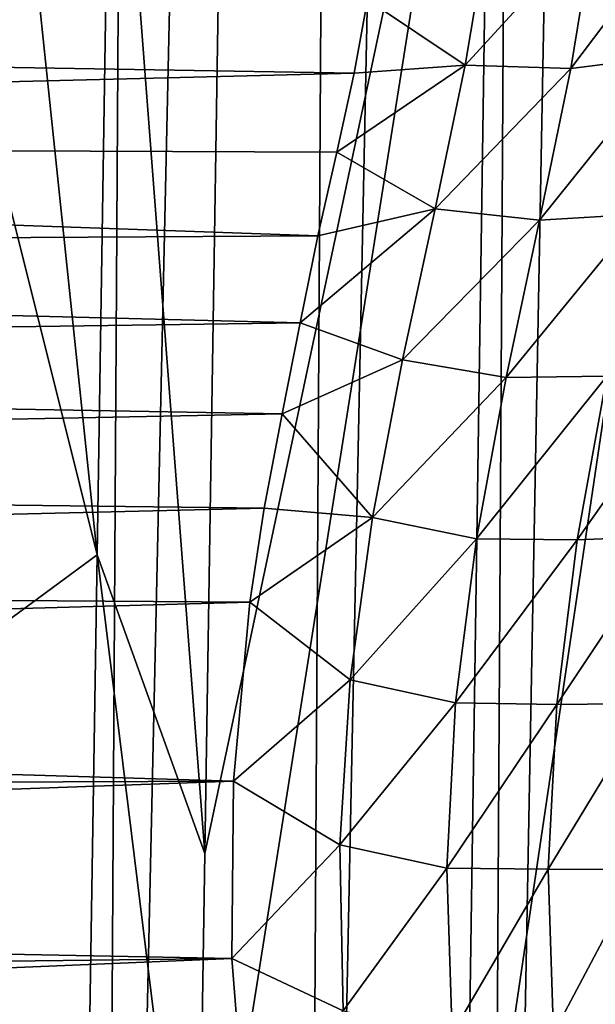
# Model space of a CAD drawing. Header units: metres. Extents: x -22 to 22, y 0 to 204.
# Tile 134 of 256: x 12.29 to 13.64, y 14.34 to 16.66. Entities that reach past the tile are written whole.
import ezdxf

# ---------------------------------------------------------------- set-up
doc = ezdxf.new("R2010")
doc.units = ezdxf.units.M
doc.layers.add('solid_002_SW0002', color=7, linetype='CONTINUOUS')
doc.layers.add('solid_002_SW0002_01', color=7, linetype='CONTINUOUS')

msp = doc.modelspace()

# ---------------------------------------------------------------- linework, layer by layer
at = {"layer": 'solid_002_SW0002'}
msp.add_3dface([(15.431576, 33.648762, 223.952362), (-15.431306, 33.548271, 223.951843), (-15.319921, 9.159238, 223.824142)], dxfattribs=at)
at = {"layer": 'solid_002_SW0002_01'}
for points in [[(11.954049, 9.168004, 221.877869), (12.137708, 38.75478, 221.880173), (12.65201, 38.744743, 221.614532)], [(12.472541, 9.164435, 221.606873), (11.954049, 9.168004, 221.877869), (12.65201, 38.744743, 221.614532)], [(12.472541, 9.164435, 221.606873), (12.65201, 38.744743, 221.614532), (13.127935, 38.735447, 221.285065)], [(12.951494, 9.161124, 221.27092), (12.472541, 9.164435, 221.606873), (13.127935, 38.735447, 221.285065)], [(12.951494, 9.161124, 221.27092), (13.127935, 38.735447, 221.285065), (13.557646, 38.727081, 220.897217)], [(13.382815, 9.158125, 220.875656), (12.951494, 9.161124, 221.27092), (13.557646, 38.727081, 220.897217)], [(13.382815, 9.158125, 220.875656), (13.557646, 38.727081, 220.897217), (13.934012, 38.719753, 220.457413)], [(13.759212, 9.15549, 220.427765), (13.382815, 9.158125, 220.875656), (13.934012, 38.719753, 220.457413)], [(15.431576, 33.648762, 223.952362), (-15.319921, 9.159238, 223.824142), (15.31992, 9.159238, 223.824142)], [(13.40102, 17.895788, 206.049728), (13.336439, 13.514624, 206.155151), (12.703792, 13.488787, 205.791733)], [(12.722656, 14.694042, 205.746109), (13.40102, 17.895788, 206.049728), (12.703792, 13.488787, 205.791733)], [(12.722656, 14.694042, 205.746109), (12.772055, 17.859602, 205.665604), (13.40102, 17.895788, 206.049728)], [(13.985415, 17.896948, 206.501343), (13.925558, 13.516076, 206.588531), (13.336439, 13.514624, 206.155151)], [(13.40102, 17.895788, 206.049728), (13.985415, 17.896948, 206.501343), (13.336439, 13.514624, 206.155151)], [(12.502475, 17.570368, 205.532761), (12.772055, 17.859602, 205.665604), (12.722656, 14.694042, 205.746109)], [(12.228065, 16.357458, 205.434052), (12.241972, 17.56679, 205.402939), (12.46825, 15.398987, 205.58873)], [(12.241972, 17.56679, 205.402939), (12.502475, 17.570368, 205.532761), (12.46825, 15.398987, 205.58873)], [(12.46825, 15.398987, 205.58873), (12.502475, 17.570368, 205.532761), (12.722656, 14.694042, 205.746109)], [(13.586844, 16.548059, 217.221115), (13.824524, 16.577467, 217.324036), (13.881405, 16.938177, 217.085373)], [(13.642682, 16.889763, 216.992554), (13.586844, 16.548059, 217.221115), (13.881405, 16.938177, 217.085373)], [(13.106531, 16.710712, 217.027664), (7.286258, 16.8999, 217.081055), (6.941354, 16.639544, 217.265015)], [(13.337539, 16.555382, 217.146225), (13.586844, 16.548059, 217.221115), (13.642682, 16.889763, 216.992554)], [(13.390532, 16.874283, 216.928711), (13.337539, 16.555382, 217.146225), (13.642682, 16.889763, 216.992554)], [(13.390532, 16.874283, 216.928711), (13.106531, 16.710712, 217.027664), (13.337539, 16.555382, 217.146225)], [(13.075495, 16.537155, 217.13916), (13.106531, 16.710712, 217.027664), (6.941354, 16.639544, 217.265015)], [(13.337539, 16.555382, 217.146225), (13.106531, 16.710712, 217.027664), (13.075495, 16.537155, 217.13916)], [(13.075495, 16.537155, 217.13916), (6.941354, 16.639544, 217.265015), (6.627934, 16.376482, 217.419846)], [(13.337539, 16.555382, 217.146225), (13.075495, 16.537155, 217.13916), (13.034567, 16.350361, 217.244781)], [(13.337539, 16.555382, 217.146225), (13.034567, 16.350361, 217.244781), (13.266161, 16.216232, 217.329178)], [(13.337539, 16.555382, 217.146225), (13.266161, 16.216232, 217.329178), (13.586844, 16.548059, 217.221115)], [(13.512826, 16.189566, 217.408325), (13.749859, 16.203526, 217.515884), (13.824524, 16.577467, 217.324036)], [(13.586844, 16.548059, 217.221115), (13.512826, 16.189566, 217.408325), (13.824524, 16.577467, 217.324036)], [(13.034567, 16.350361, 217.244781), (13.075495, 16.537155, 217.13916), (6.627934, 16.376482, 217.419846)], [(13.266161, 16.216232, 217.329178), (13.512826, 16.189566, 217.408325), (13.586844, 16.548059, 217.221115)], [(12.989645, 16.152781, 217.341583), (6.627934, 16.376482, 217.419846), (6.345064, 16.113857, 217.547485)], [(12.989645, 16.152781, 217.341583), (13.034567, 16.350361, 217.244781), (6.627934, 16.376482, 217.419846)], [(12.09907, 15.127916, 205.421082), (12.228065, 16.357458, 205.434052), (12.46825, 15.398987, 205.58873)], [(13.266161, 16.216232, 217.329178), (13.034567, 16.350361, 217.244781), (12.989645, 16.152781, 217.341583)], [(13.266161, 16.216232, 217.329178), (12.989645, 16.152781, 217.341583), (12.947265, 15.947558, 217.427078)], [(13.266161, 16.216232, 217.329178), (12.947265, 15.947558, 217.427078), (13.188869, 15.85955, 217.4758)], [(13.266161, 16.216232, 217.329178), (13.188869, 15.85955, 217.4758), (13.512826, 16.189566, 217.408325)], [(13.188869, 15.85955, 217.4758), (13.434217, 15.81817, 217.553879), (13.512826, 16.189566, 217.408325)], [(13.434217, 15.81817, 217.553879), (13.671354, 15.821232, 217.662064), (13.749859, 16.203526, 217.515884)], [(13.512826, 16.189566, 217.408325), (13.434217, 15.81817, 217.553879), (13.749859, 16.203526, 217.515884)], [(12.947265, 15.947558, 217.427078), (12.989645, 16.152781, 217.341583), (6.345064, 16.113857, 217.547485)], [(12.947265, 15.947558, 217.427078), (6.345064, 16.113857, 217.547485), (6.089749, 15.852282, 217.650772)], [(12.904717, 15.73229, 217.501572), (12.947265, 15.947558, 217.427078), (6.089749, 15.852282, 217.650772)], [(13.188869, 15.85955, 217.4758), (12.947265, 15.947558, 217.427078), (12.904717, 15.73229, 217.501572)], [(13.188869, 15.85955, 217.4758), (12.904717, 15.73229, 217.501572), (13.118119, 15.487912, 217.584396)], [(13.188869, 15.85955, 217.4758), (13.118119, 15.487912, 217.584396), (13.434217, 15.81817, 217.553879)], [(12.904717, 15.73229, 217.501572), (6.089749, 15.852282, 217.650772), (5.862079, 15.59354, 217.731491)], [(13.602033, 15.434468, 217.764267), (13.818614, 15.44307, 217.909073), (13.88723, 15.840284, 217.806931)], [(13.671354, 15.821232, 217.662064), (13.602033, 15.434468, 217.764267), (13.88723, 15.840284, 217.806931)], [(13.118119, 15.487912, 217.584396), (13.364116, 15.43719, 217.657791), (13.434217, 15.81817, 217.553879)], [(13.364116, 15.43719, 217.657791), (13.602033, 15.434468, 217.764267), (13.671354, 15.821232, 217.662064)], [(13.434217, 15.81817, 217.553879), (13.364116, 15.43719, 217.657791), (13.671354, 15.821232, 217.662064)], [(12.862954, 15.509769, 217.563248), (12.904717, 15.73229, 217.501572), (5.862079, 15.59354, 217.731491)], [(13.118119, 15.487912, 217.584396), (12.904717, 15.73229, 217.501572), (12.862954, 15.509769, 217.563248)], [(12.862954, 15.509769, 217.563248), (5.862079, 15.59354, 217.731491), (5.661208, 15.337448, 217.791718)], [(12.828407, 15.287737, 217.609909), (12.862954, 15.509769, 217.563248), (5.661208, 15.337448, 217.791718)], [(13.118119, 15.487912, 217.584396), (12.862954, 15.509769, 217.563248), (12.828407, 15.287737, 217.609909)], [(13.118119, 15.487912, 217.584396), (12.828407, 15.287737, 217.609909), (13.065802, 15.104562, 217.653091)], [(13.118119, 15.487912, 217.584396), (13.065802, 15.104562, 217.653091), (13.364116, 15.43719, 217.657791)], [(13.553334, 15.046078, 217.824341), (13.770779, 15.048348, 217.968063), (13.818614, 15.44307, 217.909073)], [(13.602033, 15.434468, 217.764267), (13.553334, 15.046078, 217.824341), (13.818614, 15.44307, 217.909073)], [(13.065802, 15.104562, 217.653091), (13.314465, 15.049778, 217.720078), (13.364116, 15.43719, 217.657791)], [(13.364116, 15.43719, 217.657791), (13.314465, 15.049778, 217.720078), (13.602033, 15.434468, 217.764267)], [(13.314465, 15.049778, 217.720078), (13.553334, 15.046078, 217.824341), (13.602033, 15.434468, 217.764267)], [(12.09907, 15.127916, 205.421082), (12.46825, 15.398987, 205.58873), (12.434635, 13.272949, 205.670441)], [(12.434635, 13.272949, 205.670441), (12.46825, 15.398987, 205.58873), (12.703792, 13.488787, 205.791733)], [(12.46825, 15.398987, 205.58873), (12.722656, 14.694042, 205.746109), (12.703792, 13.488787, 205.791733)], [(12.828407, 15.287737, 217.609909), (5.661208, 15.337448, 217.791718), (5.488754, 15.084814, 217.832794)], [(12.789964, 14.865008, 217.659348), (12.828407, 15.287737, 217.609909), (5.488754, 15.084814, 217.832794)], [(13.065802, 15.104562, 217.653091), (12.828407, 15.287737, 217.609909), (12.789964, 14.865008, 217.659348)], [(11.851093, 13.886826, 205.362457), (12.09907, 15.127916, 205.421082), (12.434635, 13.272949, 205.670441)], [(13.065802, 15.104562, 217.653091), (12.789964, 14.865008, 217.659348), (13.041297, 14.714147, 217.680267)], [(13.065802, 15.104562, 217.653091), (13.041297, 14.714147, 217.680267), (13.314465, 15.049778, 217.720078)], [(12.789964, 14.865008, 217.659348), (5.488754, 15.084814, 217.832794), (5.345315, 14.835557, 217.856033)], [(13.041297, 14.714147, 217.680267), (13.294086, 14.659092, 217.740845), (13.314465, 15.049778, 217.720078)], [(13.314465, 15.049778, 217.720078), (13.294086, 14.659092, 217.740845), (13.553334, 15.046078, 217.824341)], [(13.294086, 14.659092, 217.740845), (13.53346, 14.657461, 217.844009), (13.553334, 15.046078, 217.824341)], [(13.53346, 14.657461, 217.844009), (13.75136, 14.656022, 217.987061), (13.770779, 15.048348, 217.968063)], [(13.553334, 15.046078, 217.824341), (13.53346, 14.657461, 217.844009), (13.770779, 15.048348, 217.968063)], [(12.789964, 14.865008, 217.659348), (5.345315, 14.835557, 217.856033), (5.234831, 14.591885, 217.86232)], [(12.785872, 14.445898, 217.658936), (12.789964, 14.865008, 217.659348), (5.234831, 14.591885, 217.86232)], [(13.041297, 14.714147, 217.680267), (12.789964, 14.865008, 217.659348), (12.785872, 14.445898, 217.658936)], [(13.041297, 14.714147, 217.680267), (12.785872, 14.445898, 217.658936), (13.049232, 14.322617, 217.664948)], [(13.041297, 14.714147, 217.680267), (13.049232, 14.322617, 217.664948), (13.294086, 14.659092, 217.740845)], [(13.049232, 14.322617, 217.664948), (13.306561, 14.268248, 217.720032), (13.294086, 14.659092, 217.740845)], [(13.294086, 14.659092, 217.740845), (13.306561, 14.268248, 217.720032), (13.53346, 14.657461, 217.844009)], [(13.306561, 14.268248, 217.720032), (13.545627, 14.268791, 217.823914), (13.53346, 14.657461, 217.844009)], [(13.53346, 14.657461, 217.844009), (13.545627, 14.268791, 217.823914), (13.75136, 14.656022, 217.987061)], [(13.545627, 14.268791, 217.823914), (13.763248, 14.263735, 217.9673), (13.75136, 14.656022, 217.987061)], [(12.785872, 14.445898, 217.658936), (5.234831, 14.591885, 217.86232), (5.158511, 14.355242, 217.85289)], [(12.785872, 14.445898, 217.658936), (5.158511, 14.355242, 217.85289), (5.118483, 14.125289, 217.828812)], [(12.819774, 14.018957, 217.607788), (12.785872, 14.445898, 217.658936), (5.118483, 14.125289, 217.828812)], [(13.049232, 14.322617, 217.664948), (12.785872, 14.445898, 217.658936), (12.819774, 14.018957, 217.607788)]]:
    msp.add_3dface(points, dxfattribs=at)

doc.saveas('drawing.dxf')
